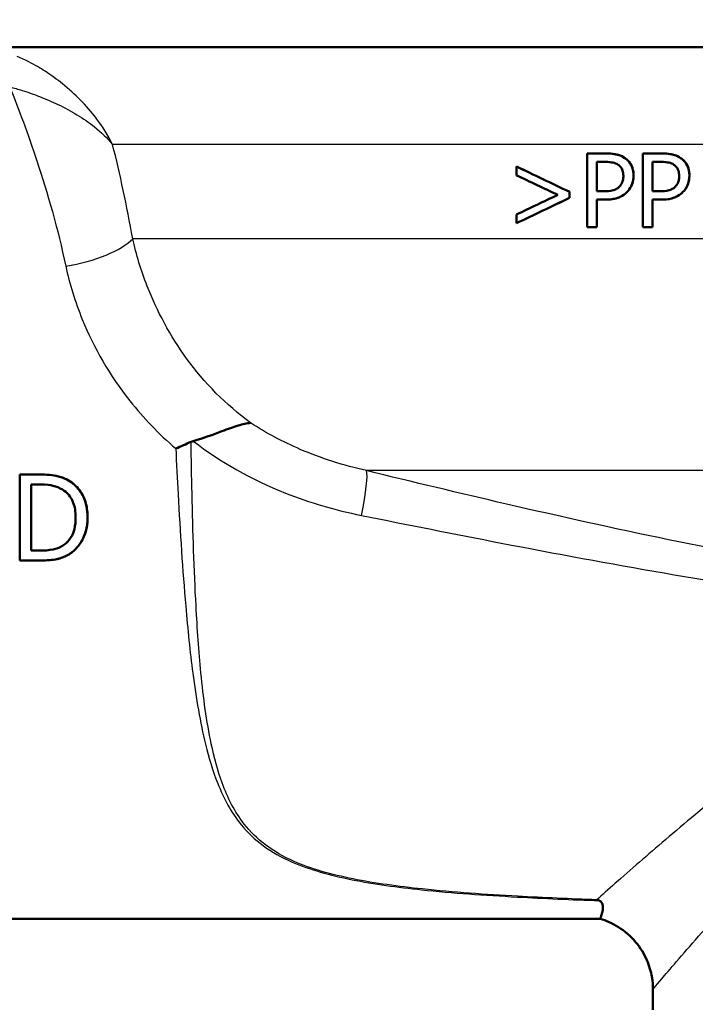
# Model space of a CAD drawing. Header units: millimetres. Extents: x 100 to 2000, y 93 to 2870.
# Tile 16 of 32: x 605 to 633, y 1497 to 1537. Entities that reach past the tile are written whole.
import ezdxf

# ---------------------------------------------------------------- set-up
doc = ezdxf.new("R2010")
doc.units = ezdxf.units.MM
doc.header["$LTSCALE"] = 10
for name, color, linetype, lineweight in [('Dimensions(ISO)', 7, 'Continuous', 25), ('Visible Edges(ISO)', 7, 'Continuous', 50), ('Visible Tangent Edges(ISO)', 7, 'Continuous', 25)]:
    doc.layers.add(name, color=color, linetype=linetype, lineweight=lineweight)
doc.styles.add('Text_3.5mm', font='arial.ttf', dxfattribs={"width": 0.9})
doc.dimstyles.new('KS-STANDARD', dxfattribs={"dimscale": 10, "dimtxt": 3.5, "dimasz": 2.5, "dimexe": 3.175, "dimexo": 0, "dimgap": 0.8, "dimtad": 1, "dimdec": 1, "dimrnd": 1e-08, "dimtxsty": 'Text_3.5mm', "dimcen": 0.09, "dimdle": 10, "dimclrd": 7, "dimclre": 7, "dimclrt": 7, "dimadec": 0, "dimazin": 2, "dimtfac": 0.714286, "dimtdec": 4, "dimtmove": 0, "dimatfit": 3, "dimfxl": 1, "dimtolj": 1, "dimlwd": 25, "dimlwe": 25, "dimarcsym": 0})

# ---------------------------------------------------------------- blocks, each defined once
blk = doc.blocks.new('*D7')
at = {"layer": 'Defpoints', "color": 0, "linetype": 'Continuous'}
for p in [(1000.524, 1726.844), (1100.692, 1726.844), (594.924, 1447.151)]:
    blk.add_point(p, dxfattribs=at)
at = {"layer": 'Dimensions(ISO)', "color": 7, "linetype": 'Continuous', "lineweight": 25}
for p, q in [((1000.524, 1726.844), (1132.442, 1726.844)), ((1100.692, 1472.151), (1100.692, 1701.844)), ((594.924, 1447.151), (1132.442, 1447.151))]:
    blk.add_line(p, q, dxfattribs=at)
at = {"layer": 'Dimensions(ISO)', "color": 7, "linetype": 'Continuous'}
for points in [[(1096.525, 1701.844), (1104.859, 1701.844), (1100.692, 1726.844)], [(1096.525, 1472.151), (1104.859, 1472.151), (1100.692, 1447.151)]]:
    blk.add_solid(points, dxfattribs=at)
at = {"layer": 'Dimensions(ISO)', "color": 7, "linetype": 'Continuous', "lineweight": 25, "insert": (1074.822, 1548.626), "char_height": 35, "attachment_point": 4, "rotation": 90, "style": 'Text_3.5mm'}
blk.add_mtext('\\A1;280', dxfattribs=at)

msp = doc.modelspace()

# ---------------------------------------------------------------- linework, layer by layer
at = {"layer": 'Visible Edges(ISO)'}
for p, q in [((638.23, 1535.651), (596.743, 1535.651)), ((628.243, 1531.32), (628.995, 1531.32)), ((628.243, 1531.32), (628.243, 1528.32)), ((628.995, 1531.32), (628.996, 1531.32)), ((630.514, 1531.32), (631.267, 1531.32)), ((630.514, 1531.32), (630.515, 1528.32)), ((631.267, 1531.32), (631.268, 1531.32)), ((625.375, 1530.785), (625.375, 1530.427)), ((625.375, 1530.785), (625.376, 1530.785)), ((628.641, 1530.974), (628.642, 1529.778)), ((628.971, 1530.974), (628.641, 1530.974)), ((628.641, 1529.778), (628.641, 1530.974)), ((631.243, 1530.974), (630.912, 1530.974)), ((630.913, 1529.778), (630.912, 1530.974)), ((630.913, 1530.974), (630.913, 1529.778)), ((627.534, 1529.511), (627.534, 1529.752)), ((627.534, 1529.752), (627.535, 1529.752)), ((627.535, 1529.752), (627.535, 1529.511)), ((628.641, 1529.778), (628.913, 1529.778)), ((630.913, 1529.778), (631.184, 1529.778)), ((627.534, 1529.511), (627.535, 1529.511)), ((628.641, 1528.32), (628.641, 1529.438)), ((628.978, 1529.438), (628.641, 1529.438)), ((628.642, 1529.438), (628.642, 1528.32)), ((628.978, 1529.438), (628.979, 1529.438)), ((630.913, 1528.32), (630.913, 1529.438)), ((631.25, 1529.438), (630.913, 1529.438)), ((630.913, 1529.438), (630.913, 1528.32)), ((631.25, 1529.438), (631.251, 1529.438)), ((625.375, 1528.835), (625.375, 1528.478)), ((625.375, 1528.478), (625.376, 1528.478)), ((628.641, 1528.32), (628.243, 1528.32)), ((628.641, 1528.32), (628.642, 1528.32)), ((630.913, 1528.32), (630.515, 1528.32)), ((630.913, 1528.32), (630.913, 1528.32)), ((605.949, 1518.243), (605.152, 1518.243)), ((605.949, 1518.243), (605.95, 1518.243)), ((605.618, 1517.84), (605.972, 1517.84)), ((605.973, 1515.145), (605.619, 1515.145)), ((605.154, 1514.743), (605.96, 1514.743)), ((605.96, 1514.743), (605.96, 1514.743)), ((607.199, 1515.023), (607.199, 1515.023)), ((581.424, 1500.151), (628.781, 1500.151)), ((630.924, 1496.451), (630.924, 1497.277))]:
    msp.add_line(p, q, dxfattribs=at)
for centre, major_axis, ratio, start_param, end_param in [((652.726, 1517.78), (-47.522, 22.693), 0.001176, 0.958089, 1.012634), ((652.727, 1517.78), (-47.322, 22.598), 0.001176, 0.955108, 1.009986), ((652.728, 1517.52), (-47.52, 22.52), 0.001171, 0.95801, 1.000469), ((653.122, 1541.969), (-47.733, -22.691), 0.001173, 5.289682, 5.332151), ((653.123, 1541.672), (-47.731, -22.793), 0.001176, 5.277644, 5.332208), ((653.122, 1541.672), (-47.531, -22.697), 0.001176, 5.28028, 5.335177), ((605.212, 1519.651), (0, -19.7), 0.003025, 4.783966, 4.964223), ((605.677, 1519.651), (0, 19.7), 0.003025, 1.662887, 1.801576), ((605.677, 1519.651), (0, -19.5), 0.003025, 4.805427, 4.945579)]:
    msp.add_ellipse(centre, major_axis=major_axis, ratio=ratio, start_param=start_param, end_param=end_param, dxfattribs=at)
for points, knots in [([(629.779, 1531.132), (629.7, 1531.188), (629.614, 1531.228), (629.443, 1531.281), (629.34, 1531.301), (629.133, 1531.317), (629.064, 1531.32), (628.995, 1531.32)], [-0.1241226, -0.1241226, -0.1241226, -0.1241226, -0.0717238, -0.0717238, -0.0237948, -0.0237948, 0, 0, 0, 0]), ([(628.996, 1531.32), (629.087, 1531.32), (629.18, 1531.316), (629.384, 1531.293), (629.467, 1531.274), (629.619, 1531.225), (629.703, 1531.186), (629.78, 1531.132)], [0, 0, 0, 0, 0.0315387, 0.0315387, 0.0707807, 0.0707807, 0.1221892, 0.1221892, 0.1221892, 0.1221892]), ([(632.051, 1531.132), (631.972, 1531.187), (631.887, 1531.227), (631.718, 1531.28), (631.617, 1531.301), (631.409, 1531.317), (631.337, 1531.32), (631.267, 1531.32)], [-0.1206587, -0.1206587, -0.1206587, -0.1206587, -0.069873, -0.069873, -0.0237479, -0.0237479, 0, 0, 0, 0]), ([(631.268, 1531.32), (631.361, 1531.32), (631.458, 1531.316), (631.667, 1531.292), (631.751, 1531.271), (631.9, 1531.221), (631.979, 1531.183), (632.052, 1531.132)], [0, 0, 0, 0, 0.0314939, 0.0314939, 0.0705505, 0.0705505, 0.1181945, 0.1181945, 0.1181945, 0.1181945]), ([(628.971, 1530.974), (629.135, 1530.974), (629.233, 1530.96), (629.368, 1530.931), (629.44, 1530.904), (629.505, 1530.86)], [-0.04732175, -0.04732175, -0.04732175, -0.04732175, -0.02581945, -0.02581945, 0, 0, 0, 0]), ([(629.505, 1530.86), (629.546, 1530.833), (629.584, 1530.799), (629.639, 1530.728), (629.665, 1530.686), (629.711, 1530.556), (629.721, 1530.479), (629.721, 1530.403)], [-0.06832273, -0.06832273, -0.06832273, -0.06832273, -0.0421133, -0.0421133, -0.02291149, -0.02291149, 0, 0, 0, 0]), ([(630.136, 1530.415), (630.136, 1530.482), (630.131, 1530.548), (630.108, 1530.673), (630.092, 1530.73), (630.03, 1530.876), (629.972, 1530.959), (629.867, 1531.066), (629.824, 1531.102), (629.779, 1531.132)], [-0.08633831, -0.08633831, -0.08633831, -0.08633831, -0.06646762, -0.06646762, -0.04831688, -0.04831688, -0.01803736, -0.01803736, 0, 0, 0, 0]), ([(629.78, 1531.132), (629.844, 1531.089), (629.903, 1531.036), (630.041, 1530.868), (630.078, 1530.767), (630.124, 1530.629), (630.136, 1530.522), (630.136, 1530.415)], [0, 0, 0, 0, 0.0256033, 0.0256033, 0.0692024, 0.0692024, 0.1850888, 0.1850888, 0.1850888, 0.1850888]), ([(631.243, 1530.974), (631.406, 1530.974), (631.506, 1530.96), (631.642, 1530.93), (631.713, 1530.903), (631.777, 1530.86)], [-0.0465302, -0.0465302, -0.0465302, -0.0465302, -0.0248614, -0.0248614, 0, 0, 0, 0]), ([(631.777, 1530.86), (631.817, 1530.833), (631.854, 1530.8), (631.916, 1530.722), (631.939, 1530.679), (631.983, 1530.559), (631.993, 1530.481), (631.993, 1530.403)], [-0.05440225, -0.05440225, -0.05440225, -0.05440225, -0.03860565, -0.03860565, -0.02335991, -0.02335991, 0, 0, 0, 0]), ([(632.408, 1530.415), (632.408, 1530.48), (632.403, 1530.546), (632.381, 1530.668), (632.365, 1530.725), (632.3, 1530.883), (632.237, 1530.965), (632.141, 1531.064), (632.098, 1531.101), (632.051, 1531.132)], [-0.071124, -0.071124, -0.071124, -0.071124, -0.05672296, -0.05672296, -0.04358972, -0.04358972, -0.01821751, -0.01821751, 0, 0, 0, 0]), ([(632.052, 1531.132), (632.119, 1531.086), (632.18, 1531.031), (632.319, 1530.857), (632.354, 1530.755), (632.397, 1530.618), (632.408, 1530.516), (632.408, 1530.415)], [0, 0, 0, 0, 0.0264104, 0.0264104, 0.0697042, 0.0697042, 0.171263, 0.171263, 0.171263, 0.171263]), ([(629.721, 1530.403), (629.721, 1530.354), (629.717, 1530.304), (629.698, 1530.2), (629.684, 1530.159), (629.643, 1530.065), (629.6, 1530.007), (629.551, 1529.958)], [-0.039334, -0.039334, -0.039334, -0.039334, -0.03161536, -0.03161536, -0.02253786, -0.02253786, 0, 0, 0, 0]), ([(629.874, 1529.749), (629.939, 1529.813), (629.993, 1529.889), (630.068, 1530.042), (630.105, 1530.136), (630.132, 1530.308), (630.136, 1530.362), (630.136, 1530.415)], [-0.09892143, -0.09892143, -0.09892143, -0.09892143, -0.05245471, -0.05245471, -0.01610702, -0.01610702, 0, 0, 0, 0]), ([(630.136, 1530.415), (630.136, 1530.294), (630.116, 1530.178), (630.055, 1530.012), (630.027, 1529.95), (629.954, 1529.836), (629.916, 1529.79), (629.874, 1529.749)], [0, 0, 0, 0, 0.03632568, 0.03632568, 0.05395995, 0.05395995, 0.06828152, 0.06828152, 0.06828152, 0.06828152]), ([(631.993, 1530.403), (631.993, 1530.354), (631.989, 1530.305), (631.971, 1530.2), (631.956, 1530.16), (631.915, 1530.066), (631.873, 1530.008), (631.823, 1529.958)], [-0.03873467, -0.03873467, -0.03873467, -0.03873467, -0.03130112, -0.03130112, -0.0224842, -0.0224842, 0, 0, 0, 0]), ([(632.146, 1529.749), (632.211, 1529.813), (632.264, 1529.888), (632.339, 1530.039), (632.376, 1530.133), (632.404, 1530.305), (632.408, 1530.36), (632.408, 1530.415)], [-0.09861284, -0.09861284, -0.09861284, -0.09861284, -0.05260908, -0.05260908, -0.01653962, -0.01653962, 0, 0, 0, 0]), ([(632.408, 1530.415), (632.408, 1530.291), (632.387, 1530.171), (632.324, 1530.005), (632.296, 1529.945), (632.224, 1529.834), (632.187, 1529.79), (632.146, 1529.749)], [0, 0, 0, 0, 0.03733086, 0.03733086, 0.05408915, 0.05408915, 0.06762776, 0.06762776, 0.06762776, 0.06762776]), ([(629.551, 1529.958), (629.518, 1529.923), (629.481, 1529.895), (629.384, 1529.84), (629.332, 1529.824), (629.19, 1529.787), (629.048, 1529.778), (628.913, 1529.778)], [-0.06675503, -0.06675503, -0.06675503, -0.06675503, -0.05858064, -0.05858064, -0.0471158, -0.0471158, 0, 0, 0, 0]), ([(628.978, 1529.438), (629.121, 1529.438), (629.276, 1529.45), (629.55, 1529.523), (629.652, 1529.578), (629.784, 1529.668), (629.83, 1529.706), (629.874, 1529.749)], [-0.0870569, -0.0870569, -0.0870569, -0.0870569, -0.05269877, -0.05269877, -0.01978958, -0.01978958, 0, 0, 0, 0]), ([(629.874, 1529.749), (629.79, 1529.666), (629.695, 1529.601), (629.469, 1529.494), (629.289, 1529.438), (628.979, 1529.438)], [0, 0, 0, 0, 0.038351, 0.038351, 0.08467074, 0.08467074, 0.08467074, 0.08467074]), ([(631.823, 1529.958), (631.79, 1529.924), (631.753, 1529.895), (631.656, 1529.84), (631.604, 1529.824), (631.462, 1529.787), (631.32, 1529.778), (631.184, 1529.778)], [-0.06488875, -0.06488875, -0.06488875, -0.06488875, -0.0569175, -0.0569175, -0.04577876, -0.04577876, 0, 0, 0, 0]), ([(631.25, 1529.438), (631.392, 1529.438), (631.546, 1529.45), (631.833, 1529.526), (631.934, 1529.585), (632.053, 1529.666), (632.101, 1529.705), (632.146, 1529.749)], [-0.07194787, -0.07194787, -0.07194787, -0.07194787, -0.04673827, -0.04673827, -0.01998293, -0.01998293, 0, 0, 0, 0]), ([(632.146, 1529.749), (632.061, 1529.665), (631.965, 1529.6), (631.739, 1529.494), (631.561, 1529.438), (631.251, 1529.438)], [0, 0, 0, 0, 0.03808989, 0.03808989, 0.08227319, 0.08227319, 0.08227319, 0.08227319]), ([(612.213, 1519.607), (612.637, 1519.727), (613.027, 1519.873), (613.622, 1520.096), (613.841, 1520.178), (614.232, 1520.299), (614.401, 1520.338), (614.547, 1520.345), (614.549, 1520.345), (614.55, 1520.345)], [0, 0, 0, 0, 0.135429, 0.135429, 0.2291226, 0.2291226, 0.3226155, 0.3226155, 0.3234283, 0.3234283, 0.3234283, 0.3234283]), ([(611.501, 1519.303), (611.502, 1519.304), (611.503, 1519.304), (611.608, 1519.349), (611.711, 1519.394), (611.919, 1519.485), (612.023, 1519.53), (612.126, 1519.576)], [-0.00031471, -0.00031471, -0.00031471, -0.00031471, 0, 0, 0.03382091, 0.03382091, 0.06838649, 0.06838649, 0.06838649, 0.06838649]), ([(607.203, 1517.965), (607.073, 1518.05), (606.927, 1518.11), (606.669, 1518.186), (606.489, 1518.228), (606.074, 1518.242), (606.011, 1518.243), (605.949, 1518.243)], [-0.2689792, -0.2689792, -0.2689792, -0.2689792, -0.1246788, -0.1246788, -0.0185618, -0.0185618, 0, 0, 0, 0]), ([(605.95, 1518.243), (606.218, 1518.243), (606.504, 1518.226), (606.829, 1518.141), (607.026, 1518.081), (607.204, 1517.965)], [0, 0, 0, 0, 0.0804354, 0.0804354, 0.1189829, 0.1189829, 0.1189829, 0.1189829]), ([(607.913, 1516.49), (607.913, 1516.658), (607.897, 1516.828), (607.817, 1517.182), (607.755, 1517.319), (607.607, 1517.592), (607.484, 1517.744), (607.289, 1517.904), (607.247, 1517.935), (607.203, 1517.965)], [-0.1393431, -0.1393431, -0.1393431, -0.1393431, -0.1096099, -0.1096099, -0.0757219, -0.0757219, -0.0158145, -0.0158145, 0, 0, 0, 0]), ([(607.204, 1517.965), (607.372, 1517.853), (607.512, 1517.714), (607.703, 1517.429), (607.79, 1517.27), (607.894, 1516.865), (607.913, 1516.676), (607.913, 1516.49)], [0, 0, 0, 0, 0.0606646, 0.0606646, 0.1031843, 0.1031843, 0.1376899, 0.1376899, 0.1376899, 0.1376899]), ([(605.972, 1517.84), (606.252, 1517.84), (606.412, 1517.81), (606.639, 1517.757), (606.772, 1517.704), (606.897, 1517.63)], [-0.0701076, -0.0701076, -0.0701076, -0.0701076, -0.04348213, -0.04348213, 0, 0, 0, 0]), ([(606.897, 1517.63), (606.991, 1517.572), (607.075, 1517.501), (607.218, 1517.331), (607.275, 1517.234), (607.399, 1516.93), (607.428, 1516.71), (607.428, 1516.495)], [-0.1321639, -0.1321639, -0.1321639, -0.1321639, -0.0989819, -0.0989819, -0.0651564, -0.0651564, 0, 0, 0, 0]), ([(607.428, 1516.495), (607.428, 1516.338), (607.414, 1516.176), (607.352, 1515.924), (607.309, 1515.794), (607.15, 1515.55), (607.055, 1515.455), (606.94, 1515.378)], [-0.1605695, -0.1605695, -0.1605695, -0.1605695, -0.0888094, -0.0888094, -0.0416291, -0.0416291, 0, 0, 0, 0]), ([(607.199, 1515.023), (607.304, 1515.093), (607.398, 1515.175), (607.569, 1515.368), (607.642, 1515.478), (607.782, 1515.744), (607.879, 1515.977), (607.91, 1516.367), (607.913, 1516.429), (607.913, 1516.49)], [-0.2712988, -0.2712988, -0.2712988, -0.2712988, -0.1970984, -0.1970984, -0.1192049, -0.1192049, -0.0185952, -0.0185952, 0, 0, 0, 0]), ([(607.913, 1516.49), (607.913, 1516.273), (607.884, 1516.06), (607.751, 1515.663), (607.664, 1515.508), (607.471, 1515.242), (607.347, 1515.121), (607.199, 1515.023)], [0, 0, 0, 0, 0.0659312, 0.0659312, 0.1275858, 0.1275858, 0.1981637, 0.1981637, 0.1981637, 0.1981637]), ([(606.94, 1515.378), (606.877, 1515.334), (606.811, 1515.296), (606.64, 1515.222), (606.556, 1515.203), (606.341, 1515.158), (606.152, 1515.145), (605.973, 1515.145)], [-0.07437419, -0.07437419, -0.07437419, -0.07437419, -0.06578027, -0.06578027, -0.05370853, -0.05370853, 0, 0, 0, 0]), ([(605.96, 1514.743), (606.166, 1514.743), (606.401, 1514.753), (606.713, 1514.808), (606.883, 1514.847), (607.131, 1514.982), (607.165, 1515.002), (607.199, 1515.023)], [-0.2238475, -0.2238475, -0.2238475, -0.2238475, -0.085264, -0.085264, -0.0119779, -0.0119779, 0, 0, 0, 0]), ([(607.199, 1515.023), (607.068, 1514.941), (606.927, 1514.873), (606.668, 1514.797), (606.44, 1514.743), (605.96, 1514.743)], [0, 0, 0, 0, 0.0469973, 0.0469973, 0.08130471, 0.08130471, 0.08130471, 0.08130471]), ([(628.638, 1500.926), (628.64, 1500.926), (628.642, 1500.925), (628.674, 1500.914), (628.705, 1500.903), (628.736, 1500.892)], [-0.01665447, -0.01665447, -0.01665447, -0.01665447, -0.01565664, -0.01565664, 0, 0, 0, 0]), ([(628.781, 1500.151), (628.781, 1500.152), (628.781, 1500.153), (628.784, 1500.163), (628.788, 1500.174), (628.803, 1500.218), (628.818, 1500.26), (628.869, 1500.428), (628.904, 1500.578), (628.874, 1500.753), (628.853, 1500.813), (628.784, 1500.868), (628.763, 1500.881), (628.736, 1500.892)], [0.2998553, 0.2998553, 0.2998553, 0.2998553, 0.3200325, 0.3200325, 0.3541567, 0.3541567, 0.4128769, 0.4128769, 0.5292655, 0.5292655, 0.5813764, 0.5813764, 0.5973003, 0.5973003, 0.5973003, 0.5973003]), ([(630.924, 1497.277), (630.924, 1497.426), (630.914, 1497.6), (630.842, 1498.001), (630.781, 1498.229), (630.57, 1498.716), (630.417, 1498.973), (630.021, 1499.444), (629.779, 1499.653), (629.275, 1499.972), (629.016, 1500.081), (628.781, 1500.151)], [-0.557288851, -0.557288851, -0.557288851, -0.557288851, -0.556020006, -0.556020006, -0.554751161, -0.554751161, -0.553482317, -0.553482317, -0.552213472, -0.552213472, -0.550944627, -0.550944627, -0.550944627, -0.550944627])]:
    msp.add_open_spline(points, degree=3, knots=knots, dxfattribs=at)
msp.add_open_spline([(612.213, 1519.607), (612.183, 1519.598), (612.154, 1519.588), (612.126, 1519.576)], degree=3, dxfattribs=at)
at = {"layer": 'Visible Tangent Edges(ISO)'}
for p, q in [((637.519, 1531.686), (608.931, 1531.686)), ((629.779, 1531.132), (629.78, 1531.132)), ((632.051, 1531.132), (632.052, 1531.132)), ((630.136, 1530.415), (630.136, 1530.415)), ((632.408, 1530.415), (632.408, 1530.415)), ((629.874, 1529.749), (629.874, 1529.749)), ((632.146, 1529.749), (632.146, 1529.749)), ((637.519, 1527.845), (609.749, 1527.845)), ((640.779, 1518.404), (619.262, 1518.404)), ((607.203, 1517.965), (607.204, 1517.965)), ((607.913, 1516.49), (607.913, 1516.49))]:
    msp.add_line(p, q, dxfattribs=at)
for centre, major_axis, ratio, start_param, end_param in [((607.017, 1527.819), (2.949, 0.55), 0.358087, 4.648538, 5.824837), ((618.63, 1516.022), (0.592, 2.429), 0.116779, 4.973311, 6.112929)]:
    msp.add_ellipse(centre, major_axis=major_axis, ratio=ratio, start_param=start_param, end_param=end_param, dxfattribs=at)
for points, knots in [([(608.931, 1531.686), (608.749, 1532.053), (608.525, 1532.408), (608.069, 1533.009), (607.851, 1533.26), (607.393, 1533.727), (607.153, 1533.945), (606.674, 1534.33), (606.442, 1534.5), (605.985, 1534.793), (605.767, 1534.921), (605.377, 1535.119), (605.22, 1535.193), (605.051, 1535.263)], [-0.6492971, -0.6492971, -0.6492971, -0.6492971, -0.4781353, -0.4781353, -0.3484438, -0.3484438, -0.2287665, -0.2287665, -0.1293117, -0.1293117, -0.0497353, -0.0497353, 0, 0, 0, 0]), ([(604.742, 1534.033), (605.111, 1533.122), (605.491, 1532.11), (606.289, 1529.697), (606.697, 1528.257), (607.026, 1526.73)], [13.27574, 13.27574, 13.27574, 13.27574, 13.755642, 13.755642, 14.331546, 14.331546, 14.331546, 14.331546]), ([(604.742, 1534.033), (604.922, 1533.985), (605.09, 1533.935), (605.505, 1533.805), (605.737, 1533.723), (606.224, 1533.535), (606.472, 1533.428), (606.984, 1533.182), (607.241, 1533.042), (607.737, 1532.74), (607.973, 1532.576), (608.474, 1532.178), (608.723, 1531.938), (608.931, 1531.686)], [0, 0, 0, 0, 0.0497353, 0.0497353, 0.1293117, 0.1293117, 0.2287665, 0.2287665, 0.3484438, 0.3484438, 0.4781353, 0.4781353, 0.6492971, 0.6492971, 0.6492971, 0.6492971]), ([(614.55, 1520.345), (613.543, 1521.083), (612.666, 1521.979), (611.275, 1523.893), (610.74, 1524.895), (610.091, 1526.557), (609.894, 1527.204), (609.749, 1527.845)], [-11.47756, -11.47756, -11.47756, -11.47756, -11.006146, -11.006146, -10.570515, -10.570515, -10.298245, -10.298245, -10.298245, -10.298245]), ([(607.026, 1526.73), (607.181, 1526.008), (607.405, 1525.279), (608.168, 1523.406), (608.817, 1522.277), (610.185, 1520.548), (610.809, 1519.896), (611.501, 1519.303)], [10.2982449, 10.2982449, 10.2982449, 10.2982449, 10.5705147, 10.5705147, 11.0061464, 11.0061464, 11.2979982, 11.2979982, 11.2979982, 11.2979982]), ([(619.262, 1518.404), (618.339, 1518.612), (617.432, 1518.899), (615.862, 1519.575), (615.184, 1519.935), (614.55, 1520.345)], [-0.8639374, -0.8639374, -0.8639374, -0.8639374, -0.5325963, -0.5325963, -0.2597486, -0.2597486, -0.2597486, -0.2597486]), ([(628.638, 1500.926), (627.561, 1500.966), (626.488, 1501.013), (624.109, 1501.144), (622.806, 1501.235), (620.567, 1501.47), (619.615, 1501.598), (617.838, 1501.955), (617.015, 1502.185), (615.882, 1502.685), (615.495, 1502.907), (615.161, 1503.159), (614.821, 1503.415), (614.533, 1503.701), (613.897, 1504.512), (613.613, 1505.078), (613.207, 1506.192), (613.065, 1506.723), (612.757, 1508.179), (612.628, 1509.149), (612.442, 1511.046), (612.378, 1511.958), (612.248, 1514.367), (612.199, 1515.904), (612.149, 1518.166), (612.137, 1518.87), (612.126, 1519.576)], [0.435084, 0.435084, 0.435084, 0.435084, 0.762546, 0.762546, 1.165826, 1.165826, 1.476524, 1.476524, 1.786004, 1.786004, 1.979428, 1.979428, 1.979428, 2.176511, 2.176511, 2.491843, 2.491843, 2.746086, 2.746086, 3.154446, 3.154446, 3.502319, 3.502319, 4.046052, 4.046052, 4.289669, 4.289669, 4.289669, 4.289669]), ([(612.213, 1519.607), (613.322, 1518.75), (614.59, 1518.033), (616.957, 1517.097), (618.001, 1516.795), (619.057, 1516.582)], [0.0741717, 0.0741717, 0.0741717, 0.0741717, 0.5325963, 0.5325963, 0.8639374, 0.8639374, 0.8639374, 0.8639374]), ([(611.501, 1519.303), (611.531, 1518.683), (611.562, 1518.063), (611.68, 1515.887), (611.779, 1514.35), (611.989, 1511.94), (612.082, 1511.028), (612.332, 1509.129), (612.494, 1508.157), (612.851, 1506.698), (613.01, 1506.167), (613.454, 1505.051), (613.757, 1504.485), (614.421, 1503.672), (614.718, 1503.385), (615.067, 1503.129), (615.41, 1502.877), (615.804, 1502.655), (616.954, 1502.154), (617.785, 1501.924), (619.574, 1501.567), (620.531, 1501.439), (622.777, 1501.204), (624.084, 1501.113), (626.505, 1500.98), (627.619, 1500.932), (628.736, 1500.892)], [-4.261067, -4.261067, -4.261067, -4.261067, -4.046052, -4.046052, -3.502319, -3.502319, -3.154446, -3.154446, -2.746086, -2.746086, -2.491843, -2.491843, -2.176511, -2.176511, -1.979428, -1.979428, -1.979428, -1.786004, -1.786004, -1.476524, -1.476524, -1.165826, -1.165826, -0.762546, -0.762546, -0.423362, -0.423362, -0.423362, -0.423362]), ([(638.18, 1514.366), (635.973, 1514.72), (633.767, 1515.138), (629.359, 1516.044), (627.157, 1516.533), (624.961, 1517.042), (623.057, 1517.483), (621.157, 1517.939), (619.262, 1518.404)], [-2.737166, -2.737166, -2.737166, -2.737166, -2.052875, -2.052875, -1.368583, -1.368583, -1.368583, -0.775478, -0.775478, -0.775478, -0.775478]), ([(619.057, 1516.582), (620.948, 1516.2), (622.845, 1515.822), (624.751, 1515.454), (626.95, 1515.029), (629.159, 1514.618), (633.596, 1513.853), (635.824, 1513.498), (638.063, 1513.199)], [0.775478, 0.775478, 0.775478, 0.775478, 1.368583, 1.368583, 1.368583, 2.052875, 2.052875, 2.737166, 2.737166, 2.737166, 2.737166]), ([(640.775, 1510.368), (639.728, 1509.734), (638.741, 1509.072), (635.86, 1507.025), (634.13, 1505.633), (631.801, 1503.692), (631.036, 1503.035), (629.652, 1501.831), (629.058, 1501.303), (628.638, 1500.926)], [-3.543462, -3.543462, -3.543462, -3.543462, -3.121228, -3.121228, -2.241559, -2.241559, -1.735427, -1.735427, -1.176109, -1.176109, -1.176109, -1.176109]), ([(630.924, 1497.277), (630.925, 1497.283), (631.086, 1497.478), (631.761, 1498.27), (632.329, 1498.93), (633.618, 1500.385), (634.282, 1501.122), (636.307, 1503.296), (637.813, 1504.848), (640.005, 1506.822), (640.513, 1507.263), (641.039, 1507.695)], [0.557289, 0.557289, 0.557289, 0.557289, 1.097037, 1.097037, 1.735427, 1.735427, 2.241559, 2.241559, 3.121228, 3.121228, 3.375016, 3.375016, 3.375016, 3.375016])]:
    msp.add_open_spline(points, degree=3, knots=knots, dxfattribs=at)
msp.add_open_spline([(609.749, 1527.845), (609.513, 1529.19), (609.233, 1530.477), (608.931, 1531.686)], degree=3, dxfattribs=at)

# ---------------------------------------------------------------- dimensions: what is measured, and where the dimension line sits
at = {"layer": 'Dimensions(ISO)', "color": 7, "linetype": 'Continuous', "lineweight": 25}
dim = msp.add_linear_dim(base=(1100.692, 1726.844), p1=(594.924, 1447.151), p2=(1000.524, 1726.844), angle=90, dimstyle='KS-STANDARD', override={"dimgap": 0.8, "dimdec": 0, "dimtol": 0, "dimlim": 0, "dimtp": 0, "dimtm": 0, "dimtdec": 4, "dimtofl": 0, "dimatfit": 1}, dxfattribs=at)
dim.commit()
dim.dimension.update_dxf_attribs({"geometry": '*D7', "text_midpoint": (1100.692, 1583.639), "dimtype": 160})

doc.saveas('drawing.dxf')
